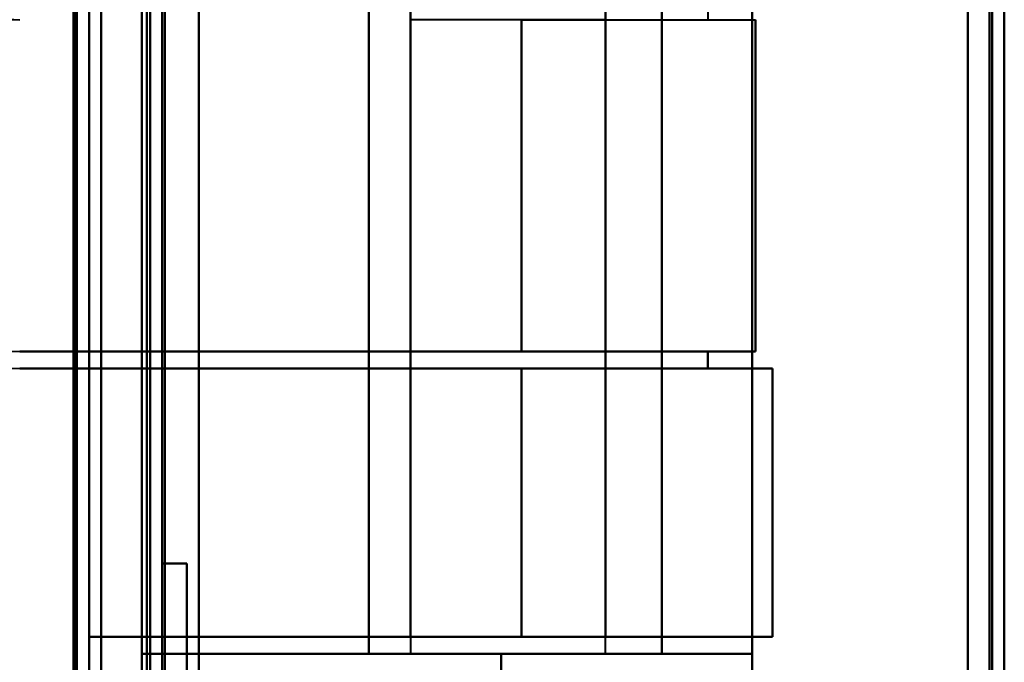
# Model space of a CAD drawing. Header units: millimetres. Extents: x -1442 to 3067, y -120 to 936.
# Tile 32 of 72: x 247 to 287, y 219 to 246. Entities that reach past the tile are written whole.
import ezdxf

# ---------------------------------------------------------------- set-up
doc = ezdxf.new("R2010")
doc.units = ezdxf.units.MM
doc.layers.add('A-GENM', color=13, linetype='Continuous', lineweight=40)
doc.layers.add('G-IMPT', color=8, linetype='Continuous', lineweight=40)

# ---------------------------------------------------------------- blocks, each defined once
blk = doc.blocks.new('NEXA 400 CALQUES_dwg-748074-Gauche')
at = {"layer": 'G-IMPT'}
for p, q in [((287, 128.972), (287, 862.772)), ((287, 128.972), (287, 862.772)), ((252, 862.272), (252, 129.472)), ((252, 862.272), (252, 129.472)), ((249.5, 129.472), (249.5, 827.272)), ((262.665, 258.072), (262.665, 219.672)), ((270.665, 219.672), (270.665, 258.072)), ((270.665, 245.672), (262.665, 245.672)), ((267.221, 245.672), (276.8, 245.672)), ((274.859, 245.672), (276.8, 245.672)), ((267.221, 232.072), (246.657, 232.072)), ((246.657, 232.072), (267.221, 232.072)), ((267.221, 232.072), (246.657, 232.072)), ((246.657, 232.072), (267.221, 232.072)), ((262.665, 232.072), (262.665, 231.372)), ((270.665, 232.072), (262.665, 232.072)), ((262.665, 232.072), (270.665, 232.072)), ((270.665, 232.072), (262.665, 232.072)), ((262.665, 232.072), (270.665, 232.072)), ((276.8, 232.072), (267.221, 232.072)), ((267.221, 232.072), (276.8, 232.072)), ((276.8, 232.072), (267.221, 232.072)), ((267.221, 232.072), (276.8, 232.072)), ((270.665, 231.372), (270.665, 232.072)), ((276.8, 232.072), (274.859, 232.072)), ((274.859, 232.072), (276.8, 232.072)), ((276.8, 232.072), (274.859, 232.072)), ((274.859, 232.072), (276.8, 232.072)), ((246.657, 231.372), (267.221, 231.372)), ((267.221, 231.372), (246.657, 231.372)), ((246.657, 231.372), (267.221, 231.372)), ((267.221, 231.372), (246.657, 231.372)), ((262.665, 231.372), (270.665, 231.372)), ((270.665, 231.372), (262.665, 231.372)), ((262.665, 231.372), (270.665, 231.372)), ((270.665, 231.372), (262.665, 231.372)), ((267.221, 231.372), (277.5, 231.372)), ((277.5, 231.372), (267.221, 231.372)), ((267.221, 231.372), (277.5, 231.372)), ((277.5, 231.372), (267.221, 231.372)), ((274.859, 231.372), (277.5, 231.372)), ((277.5, 231.372), (274.859, 231.372)), ((274.859, 231.372), (277.5, 231.372)), ((277.5, 231.372), (274.859, 231.372)), ((277.5, 220.372), (277.5, 231.372)), ((277.5, 220.372), (277.5, 231.372)), ((267.221, 220.372), (249.5, 220.372)), ((249.5, 220.372), (267.221, 220.372)), ((267.221, 220.372), (249.5, 220.372)), ((249.5, 220.372), (267.221, 220.372)), ((262.665, 220.372), (262.665, 219.672)), ((270.665, 220.372), (262.665, 220.372)), ((262.665, 220.372), (270.665, 220.372)), ((270.665, 220.372), (262.665, 220.372)), ((262.665, 220.372), (270.665, 220.372)), ((277.5, 220.372), (267.221, 220.372)), ((267.221, 220.372), (277.5, 220.372)), ((277.5, 220.372), (267.221, 220.372)), ((267.221, 220.372), (277.5, 220.372)), ((270.665, 219.672), (270.665, 220.372)), ((277.5, 220.372), (270.665, 220.372)), ((270.665, 220.372), (277.5, 220.372)), ((277.5, 220.372), (270.665, 220.372)), ((270.665, 220.372), (277.5, 220.372)), ((266.387, 219.672), (251.665, 219.672)), ((251.665, 219.672), (266.387, 219.672)), ((251.665, 219.672), (266.387, 219.672)), ((266.387, 219.672), (251.665, 219.672)), ((270.665, 219.672), (262.665, 219.672)), ((270.665, 219.672), (262.665, 219.672)), ((262.665, 219.672), (270.665, 219.672)), ((262.665, 219.672), (270.665, 219.672)), ((270.665, 219.672), (262.665, 219.672)), ((270.665, 219.672), (262.665, 219.672)), ((262.665, 219.672), (270.665, 219.672)), ((262.665, 219.672), (270.665, 219.672)), ((276.665, 219.672), (266.387, 219.672)), ((266.387, 219.672), (276.665, 219.672)), ((276.665, 219.672), (266.387, 219.672)), ((266.387, 219.672), (276.665, 219.672)), ((276.665, 209.372), (276.665, 219.672))]:
    blk.add_line(p, q, dxfattribs=at)
at = {"layer": 'G-IMPT', "flags": 128}
for points in [[(254, 128.972), (254, 312.422), (254, 495.872), (254, 679.322), (254, 862.772)], [(254, 862.772), (254, 679.322), (254, 495.872), (254, 312.422), (254, 128.972)], [(254, 862.772), (254, 679.322), (254, 495.872), (254, 312.422), (254, 128.972)], [(254, 128.972), (254, 312.422), (254, 495.872), (254, 679.322), (254, 862.772)], [(286.4, 862.772), (286.4, 679.322), (286.4, 495.872), (286.4, 312.422), (286.4, 128.972)], [(286.4, 128.972), (286.4, 312.422), (286.4, 495.872), (286.4, 679.322), (286.4, 862.772)], [(286.4, 128.972), (286.4, 312.422), (286.4, 495.872), (286.4, 679.322), (286.4, 862.772)], [(286.4, 862.772), (286.4, 679.322), (286.4, 495.872), (286.4, 312.422), (286.4, 128.972)], [(286.4, 128.972), (286.4, 312.422), (286.4, 495.872), (286.4, 679.322), (286.4, 862.772)], [(286.4, 862.772), (286.4, 679.322), (286.4, 495.872), (286.4, 312.422), (286.4, 128.972)], [(286.4, 128.972), (286.4, 312.422), (286.4, 495.872), (286.4, 679.322), (286.4, 862.772)], [(286.4, 862.772), (286.4, 679.322), (286.4, 495.872), (286.4, 312.422), (286.4, 128.972)], [(286.4, 128.972), (286.4, 312.422), (286.4, 495.872), (286.4, 679.322), (286.4, 862.772)], [(286.4, 862.772), (286.4, 679.322), (286.4, 495.872), (286.4, 312.422), (286.4, 128.972)], [(286.4, 862.772), (286.4, 679.322), (286.4, 495.872), (286.4, 312.422), (286.4, 128.972)], [(286.4, 128.972), (286.4, 312.422), (286.4, 495.872), (286.4, 679.322), (286.4, 862.772)], [(286.5, 862.772), (286.5, 679.322), (286.5, 495.872), (286.5, 312.422), (286.5, 128.972)], [(286.5, 128.972), (286.5, 312.422), (286.5, 495.872), (286.5, 679.322), (286.5, 862.772)], [(286.5, 128.972), (286.5, 312.422), (286.5, 495.872), (286.5, 679.322), (286.5, 862.772)], [(286.5, 862.772), (286.5, 679.322), (286.5, 495.872), (286.5, 312.422), (286.5, 128.972)], [(287, 128.972), (287, 312.422), (287, 495.872), (287, 679.322), (287, 862.772)], [(287, 862.772), (287, 679.322), (287, 495.872), (287, 312.422), (287, 128.972)], [(287, 128.972), (287, 312.422), (287, 495.872), (287, 679.322), (287, 862.772)], [(287, 862.772), (287, 679.322), (287, 495.872), (287, 312.422), (287, 128.972)], [(287, 862.772), (287, 679.322), (287, 495.872), (287, 312.422), (287, 128.972)], [(287, 862.772), (287, 679.322), (287, 495.872), (287, 312.422), (287, 128.972)], [(287, 128.972), (287, 312.422), (287, 495.872), (287, 679.322), (287, 862.772)], [(287, 128.972), (287, 312.422), (287, 495.872), (287, 679.322), (287, 862.772)], [(252, 129.472), (252, 312.672), (252, 495.872), (252, 679.072), (252, 862.272)], [(252, 862.272), (252, 679.072), (252, 495.872), (252, 312.672), (252, 129.472)], [(252, 129.472), (252, 312.672), (252, 495.872), (252, 679.072), (252, 862.272)], [(252, 862.272), (252, 679.072), (252, 495.872), (252, 312.672), (252, 129.472)], [(252, 129.472), (252, 312.672), (252, 495.872), (252, 679.072), (252, 862.272)], [(252, 862.272), (252, 679.072), (252, 495.872), (252, 312.672), (252, 129.472)], [(252, 129.472), (252, 312.672), (252, 495.872), (252, 679.072), (252, 862.272)], [(252, 862.272), (252, 679.072), (252, 495.872), (252, 312.672), (252, 129.472)], [(252.5, 862.272), (252.5, 679.072), (252.5, 495.872), (252.5, 312.672), (252.5, 129.472)], [(252.5, 129.472), (252.5, 312.672), (252.5, 495.872), (252.5, 679.072), (252.5, 862.272)], [(252.5, 129.472), (252.5, 312.672), (252.5, 495.872), (252.5, 679.072), (252.5, 862.272)], [(252.5, 862.272), (252.5, 679.072), (252.5, 495.872), (252.5, 312.672), (252.5, 129.472)], [(252.6, 862.272), (252.6, 679.072), (252.6, 495.872), (252.6, 312.672), (252.6, 129.472)], [(252.6, 129.472), (252.6, 312.672), (252.6, 495.872), (252.6, 679.072), (252.6, 862.272)], [(252.6, 129.472), (252.6, 312.672), (252.6, 495.872), (252.6, 679.072), (252.6, 862.272)], [(252.6, 862.272), (252.6, 679.072), (252.6, 495.872), (252.6, 312.672), (252.6, 129.472)], [(252.6, 862.272), (252.6, 679.072), (252.6, 495.872), (252.6, 312.672), (252.6, 129.472)], [(252.6, 129.472), (252.6, 312.672), (252.6, 495.872), (252.6, 679.072), (252.6, 862.272)], [(252.6, 862.272), (252.6, 679.072), (252.6, 495.872), (252.6, 312.672), (252.6, 129.472)], [(252.6, 129.472), (252.6, 312.672), (252.6, 495.872), (252.6, 679.072), (252.6, 862.272)], [(252.6, 862.272), (252.6, 679.072), (252.6, 495.872), (252.6, 312.672), (252.6, 129.472)], [(252.6, 129.472), (252.6, 312.672), (252.6, 495.872), (252.6, 679.072), (252.6, 862.272)], [(252.6, 129.472), (252.6, 312.672), (252.6, 495.872), (252.6, 679.072), (252.6, 862.272)], [(252.6, 862.272), (252.6, 679.072), (252.6, 495.872), (252.6, 312.672), (252.6, 129.472)], [(254, 862.272), (254, 679.072), (254, 495.872), (254, 312.672), (254, 129.472)], [(254, 862.272), (254, 679.072), (254, 495.872), (254, 312.672), (254, 129.472)], [(254, 129.472), (254, 312.672), (254, 495.872), (254, 679.072), (254, 862.272)], [(254, 129.472), (254, 312.672), (254, 495.872), (254, 679.072), (254, 862.272)], [(254, 862.272), (254, 679.072), (254, 495.872), (254, 312.672), (254, 129.472)], [(254, 129.472), (254, 312.672), (254, 495.872), (254, 679.072), (254, 862.272)], [(254, 129.472), (254, 312.672), (254, 495.872), (254, 679.072), (254, 862.272)], [(254, 862.272), (254, 679.072), (254, 495.872), (254, 312.672), (254, 129.472)], [(285.5, 129.472), (285.5, 312.672), (285.5, 495.872), (285.5, 679.072), (285.5, 862.272)], [(285.5, 862.272), (285.5, 679.072), (285.5, 495.872), (285.5, 312.672), (285.5, 129.472)], [(285.5, 862.272), (285.5, 679.072), (285.5, 495.872), (285.5, 312.672), (285.5, 129.472)], [(285.5, 129.472), (285.5, 312.672), (285.5, 495.872), (285.5, 679.072), (285.5, 862.272)], [(285.5, 129.472), (285.5, 312.672), (285.5, 495.872), (285.5, 679.072), (285.5, 862.272)], [(285.5, 129.472), (285.5, 312.672), (285.5, 495.872), (285.5, 679.072), (285.5, 862.272)], [(285.5, 862.272), (285.5, 679.072), (285.5, 495.872), (285.5, 312.672), (285.5, 129.472)], [(285.5, 862.272), (285.5, 679.072), (285.5, 495.872), (285.5, 312.672), (285.5, 129.472)], [(285.5, 129.472), (285.5, 312.672), (285.5, 495.872), (285.5, 679.072), (285.5, 862.272)], [(285.5, 862.272), (285.5, 679.072), (285.5, 495.872), (285.5, 312.672), (285.5, 129.472)], [(285.5, 129.472), (285.5, 312.672), (285.5, 495.872), (285.5, 679.072), (285.5, 862.272)], [(285.5, 862.272), (285.5, 679.072), (285.5, 495.872), (285.5, 312.672), (285.5, 129.472)], [(285.5, 862.272), (285.5, 679.072), (285.5, 495.872), (285.5, 312.672), (285.5, 129.472)], [(285.5, 129.472), (285.5, 312.672), (285.5, 495.872), (285.5, 679.072), (285.5, 862.272)], [(285.5, 862.272), (285.5, 679.072), (285.5, 495.872), (285.5, 312.672), (285.5, 129.472)], [(285.5, 129.472), (285.5, 312.672), (285.5, 495.872), (285.5, 679.072), (285.5, 862.272)], [(250, 827.772), (250, 653.072), (250, 478.372), (250, 303.672), (250, 128.972)], [(250, 128.972), (250, 303.672), (250, 478.372), (250, 653.072), (250, 827.772)], [(250, 128.972), (250, 303.672), (250, 478.372), (250, 653.072), (250, 827.772)], [(250, 827.772), (250, 653.072), (250, 478.372), (250, 303.672), (250, 128.972)], [(248.9, 129.472), (248.9, 303.922), (248.9, 478.372), (248.9, 652.822), (248.9, 827.272)], [(248.9, 161.372), (248.9, 327.847), (248.9, 494.322), (248.9, 660.797), (248.9, 827.272)], [(248.9, 827.272), (248.9, 660.797), (248.9, 494.322), (248.9, 327.847), (248.9, 161.372)], [(248.9, 827.272), (248.9, 652.822), (248.9, 478.372), (248.9, 303.922), (248.9, 129.472)], [(248.9, 161.372), (248.9, 327.847), (248.9, 494.322), (248.9, 660.797), (248.9, 827.272)], [(248.9, 827.272), (248.9, 660.797), (248.9, 494.322), (248.9, 327.847), (248.9, 161.372)], [(249, 827.272), (249, 652.822), (249, 478.372), (249, 303.922), (249, 129.472)], [(249, 129.472), (249, 303.922), (249, 478.372), (249, 652.822), (249, 827.272)], [(249.5, 827.272), (249.5, 652.822), (249.5, 478.372), (249.5, 303.922), (249.5, 129.472)], [(249.5, 129.472), (249.5, 303.922), (249.5, 478.372), (249.5, 652.822), (249.5, 827.272)], [(249.5, 827.272), (249.5, 652.822), (249.5, 478.372), (249.5, 303.922), (249.5, 129.472)], [(249.5, 129.472), (249.5, 303.922), (249.5, 478.372), (249.5, 652.822), (249.5, 827.272)], [(249.5, 129.472), (249.5, 303.922), (249.5, 478.372), (249.5, 652.822), (249.5, 827.272)], [(249.5, 129.472), (249.5, 303.922), (249.5, 478.372), (249.5, 652.822), (249.5, 827.272)], [(249.5, 827.272), (249.5, 652.822), (249.5, 478.372), (249.5, 303.922), (249.5, 129.472)], [(249.5, 827.272), (249.5, 652.822), (249.5, 478.372), (249.5, 303.922), (249.5, 129.472)], [(248.865, 206.072), (248.865, 222.472), (248.865, 238.872), (248.865, 255.272), (248.865, 271.672)], [(248.865, 271.672), (248.865, 255.272), (248.865, 238.872), (248.865, 222.472), (248.865, 206.072)], [(248.865, 271.672), (248.865, 255.272), (248.865, 238.872), (248.865, 222.472), (248.865, 206.072)], [(248.865, 271.672), (248.865, 255.272), (248.865, 238.872), (248.865, 222.472), (248.865, 206.072)], [(248.865, 206.072), (248.865, 222.472), (248.865, 238.872), (248.865, 255.272), (248.865, 271.672)], [(248.865, 206.072), (248.865, 222.472), (248.865, 238.872), (248.865, 255.272), (248.865, 271.672)], [(249, 206.072), (249, 222.472), (249, 238.872), (249, 255.272), (249, 271.672)], [(249, 271.672), (249, 255.272), (249, 238.872), (249, 222.472), (249, 206.072)], [(250, 206.072), (250, 222.472), (250, 238.872), (250, 255.272), (250, 271.672)], [(250, 271.672), (250, 255.272), (250, 238.872), (250, 222.472), (250, 206.072)], [(250, 271.672), (250, 255.272), (250, 238.872), (250, 222.472), (250, 206.072)], [(250, 206.072), (250, 222.472), (250, 238.872), (250, 255.272), (250, 271.672)], [(251.665, 271.672), (251.665, 255.272), (251.665, 238.872), (251.665, 222.472), (251.665, 206.072)], [(251.665, 206.072), (251.665, 222.472), (251.665, 238.872), (251.665, 255.272), (251.665, 271.672)], [(251.665, 271.672), (251.665, 255.272), (251.665, 238.872), (251.665, 222.472), (251.665, 206.072)], [(251.665, 206.072), (251.665, 222.472), (251.665, 238.872), (251.665, 255.272), (251.665, 271.672)], [(251.865, 206.072), (251.865, 222.472), (251.865, 238.872), (251.865, 255.272), (251.865, 271.672)], [(251.865, 271.672), (251.865, 255.272), (251.865, 238.872), (251.865, 222.472), (251.865, 206.072)], [(251.865, 206.072), (251.865, 222.472), (251.865, 238.872), (251.865, 255.272), (251.865, 271.672)], [(251.865, 271.672), (251.865, 255.272), (251.865, 238.872), (251.865, 222.472), (251.865, 206.072)], [(251.865, 206.072), (251.865, 222.472), (251.865, 238.872), (251.865, 255.272), (251.865, 271.672)], [(251.865, 206.072), (251.865, 222.472), (251.865, 238.872), (251.865, 255.272), (251.865, 271.672)], [(251.865, 271.672), (251.865, 255.272), (251.865, 238.872), (251.865, 222.472), (251.865, 206.072)], [(251.865, 271.672), (251.865, 255.272), (251.865, 238.872), (251.865, 222.472), (251.865, 206.072)], [(254, 271.672), (254, 255.272), (254, 238.872), (254, 222.472), (254, 206.072)], [(254, 206.072), (254, 222.472), (254, 238.872), (254, 255.272), (254, 271.672)], [(254, 271.672), (254, 255.272), (254, 238.872), (254, 222.472), (254, 206.072)], [(254, 206.072), (254, 222.472), (254, 238.872), (254, 255.272), (254, 271.672)], [(276.665, 209.372), (276.665, 224.122), (276.665, 238.872), (276.665, 253.622), (276.665, 268.372)], [(276.665, 209.372), (276.665, 224.122), (276.665, 238.872), (276.665, 253.622), (276.665, 268.372)], [(276.665, 268.372), (276.665, 253.622), (276.665, 238.872), (276.665, 224.122), (276.665, 209.372)], [(276.665, 268.372), (276.665, 253.622), (276.665, 238.872), (276.665, 224.122), (276.665, 209.372)], [(251.665, 258.072), (251.665, 248.472), (251.665, 238.872), (251.665, 229.272), (251.665, 219.672)], [(251.665, 219.672), (251.665, 229.272), (251.665, 238.872), (251.665, 248.472), (251.665, 258.072)], [(251.665, 258.072), (251.665, 248.472), (251.665, 238.872), (251.665, 229.272), (251.665, 219.672)], [(251.665, 219.672), (251.665, 229.272), (251.665, 238.872), (251.665, 248.472), (251.665, 258.072)], [(260.965, 219.672), (260.965, 229.272), (260.965, 238.872), (260.965, 248.472), (260.965, 258.072)], [(260.965, 258.072), (260.965, 248.472), (260.965, 238.872), (260.965, 229.272), (260.965, 219.672)], [(260.965, 258.072), (260.965, 248.472), (260.965, 238.872), (260.965, 229.272), (260.965, 219.672)], [(260.965, 219.672), (260.965, 229.272), (260.965, 238.872), (260.965, 248.472), (260.965, 258.072)], [(260.965, 258.072), (260.965, 248.472), (260.965, 238.872), (260.965, 229.272), (260.965, 219.672)], [(260.965, 258.072), (260.965, 248.472), (260.965, 238.872), (260.965, 229.272), (260.965, 219.672)], [(260.965, 219.672), (260.965, 229.272), (260.965, 238.872), (260.965, 248.472), (260.965, 258.072)], [(260.965, 219.672), (260.965, 229.272), (260.965, 238.872), (260.965, 248.472), (260.965, 258.072)], [(272.965, 219.672), (272.965, 229.272), (272.965, 238.872), (272.965, 248.472), (272.965, 258.072)], [(272.965, 258.072), (272.965, 248.472), (272.965, 238.872), (272.965, 229.272), (272.965, 219.672)], [(272.965, 219.672), (272.965, 229.272), (272.965, 238.872), (272.965, 248.472), (272.965, 258.072)], [(272.965, 258.072), (272.965, 248.472), (272.965, 238.872), (272.965, 229.272), (272.965, 219.672)], [(272.965, 219.672), (272.965, 229.272), (272.965, 238.872), (272.965, 248.472), (272.965, 258.072)], [(272.965, 219.672), (272.965, 229.272), (272.965, 238.872), (272.965, 248.472), (272.965, 258.072)], [(272.965, 258.072), (272.965, 248.472), (272.965, 238.872), (272.965, 229.272), (272.965, 219.672)], [(272.965, 258.072), (272.965, 248.472), (272.965, 238.872), (272.965, 229.272), (272.965, 219.672)], [(276.665, 219.672), (276.665, 229.272), (276.665, 238.872), (276.665, 248.472), (276.665, 258.072)], [(276.665, 258.072), (276.665, 248.472), (276.665, 238.872), (276.665, 229.272), (276.665, 219.672)], [(276.665, 258.072), (276.665, 248.472), (276.665, 238.872), (276.665, 229.272), (276.665, 219.672)], [(276.665, 219.672), (276.665, 229.272), (276.665, 238.872), (276.665, 248.472), (276.665, 258.072)], [(262.665, 220.372), (262.665, 229.622), (262.665, 238.872), (262.665, 248.122), (262.665, 257.372)], [(262.665, 257.372), (262.665, 248.122), (262.665, 238.872), (262.665, 229.622), (262.665, 220.372)], [(262.665, 220.372), (262.665, 229.622), (262.665, 238.872), (262.665, 248.122), (262.665, 257.372)], [(262.665, 257.372), (262.665, 248.122), (262.665, 238.872), (262.665, 229.622), (262.665, 220.372)], [(270.665, 220.372), (270.665, 229.622), (270.665, 238.872), (270.665, 248.122), (270.665, 257.372)], [(270.665, 257.372), (270.665, 248.122), (270.665, 238.872), (270.665, 229.622), (270.665, 220.372)], [(270.665, 257.372), (270.665, 248.122), (270.665, 238.872), (270.665, 229.622), (270.665, 220.372)], [(270.665, 220.372), (270.665, 229.622), (270.665, 238.872), (270.665, 248.122), (270.665, 257.372)], [(262.665, 246.372), (262.665, 246.197), (262.665, 246.022), (262.665, 245.847), (262.665, 245.672)], [(262.665, 245.672), (262.665, 245.847), (262.665, 246.022), (262.665, 246.197), (262.665, 246.372)], [(270.665, 245.672), (270.665, 245.847), (270.665, 246.022), (270.665, 246.197), (270.665, 246.372)], [(274.859, 246.372), (274.859, 246.197), (274.859, 246.022), (274.859, 245.847), (274.859, 245.672)], [(262.665, 245.672), (262.665, 242.272), (262.665, 238.872), (262.665, 235.472), (262.665, 232.072)], [(262.665, 232.072), (262.665, 235.472), (262.665, 238.872), (262.665, 242.272), (262.665, 245.672)], [(262.665, 232.072), (262.665, 235.472), (262.665, 238.872), (262.665, 242.272), (262.665, 245.672)], [(262.665, 245.672), (262.665, 242.272), (262.665, 238.872), (262.665, 235.472), (262.665, 232.072)], [(267.221, 232.072), (267.221, 235.472), (267.221, 238.872), (267.221, 242.272), (267.221, 245.672)], [(267.221, 245.672), (267.221, 242.272), (267.221, 238.872), (267.221, 235.472), (267.221, 232.072)], [(267.221, 245.672), (267.221, 242.272), (267.221, 238.872), (267.221, 235.472), (267.221, 232.072)], [(267.221, 232.072), (267.221, 235.472), (267.221, 238.872), (267.221, 242.272), (267.221, 245.672)], [(270.665, 232.072), (270.665, 235.472), (270.665, 238.872), (270.665, 242.272), (270.665, 245.672)], [(270.665, 245.672), (270.665, 242.272), (270.665, 238.872), (270.665, 235.472), (270.665, 232.072)], [(270.665, 245.672), (270.665, 242.272), (270.665, 238.872), (270.665, 235.472), (270.665, 232.072)], [(270.665, 232.072), (270.665, 235.472), (270.665, 238.872), (270.665, 242.272), (270.665, 245.672)], [(276.8, 232.072), (276.8, 235.472), (276.8, 238.872), (276.8, 242.272), (276.8, 245.672)], [(276.8, 232.072), (276.8, 235.472), (276.8, 238.872), (276.8, 242.272), (276.8, 245.672)], [(276.8, 245.672), (276.8, 242.272), (276.8, 238.872), (276.8, 235.472), (276.8, 232.072)], [(276.8, 245.672), (276.8, 242.272), (276.8, 238.872), (276.8, 235.472), (276.8, 232.072)], [(276.8, 245.672), (276.8, 242.272), (276.8, 238.872), (276.8, 235.472), (276.8, 232.072)], [(276.8, 245.672), (276.8, 242.272), (276.8, 238.872), (276.8, 235.472), (276.8, 232.072)], [(276.8, 232.072), (276.8, 235.472), (276.8, 238.872), (276.8, 242.272), (276.8, 245.672)], [(276.8, 232.072), (276.8, 235.472), (276.8, 238.872), (276.8, 242.272), (276.8, 245.672)], [(246.657, 232.072), (250.659, 232.072), (254.661, 232.072), (258.663, 232.072), (262.665, 232.072)], [(262.665, 232.072), (258.663, 232.072), (254.661, 232.072), (250.659, 232.072), (246.657, 232.072)], [(246.657, 232.072), (250.659, 232.072), (254.661, 232.072), (258.663, 232.072), (262.665, 232.072)], [(262.665, 232.072), (258.663, 232.072), (254.661, 232.072), (250.659, 232.072), (246.657, 232.072)], [(262.665, 232.072), (262.665, 231.897), (262.665, 231.722), (262.665, 231.547), (262.665, 231.372)], [(262.665, 231.372), (262.665, 231.547), (262.665, 231.722), (262.665, 231.897), (262.665, 232.072)], [(262.665, 232.072), (262.665, 231.897), (262.665, 231.722), (262.665, 231.547), (262.665, 231.372)], [(262.665, 231.372), (262.665, 231.547), (262.665, 231.722), (262.665, 231.897), (262.665, 232.072)], [(270.665, 232.072), (270.665, 231.897), (270.665, 231.722), (270.665, 231.547), (270.665, 231.372)], [(274.859, 232.072), (273.811, 232.072), (272.762, 232.072), (271.714, 232.072), (270.665, 232.072)], [(270.665, 231.372), (270.665, 231.547), (270.665, 231.722), (270.665, 231.897), (270.665, 232.072)], [(270.665, 232.072), (271.714, 232.072), (272.762, 232.072), (273.811, 232.072), (274.859, 232.072)], [(270.665, 231.372), (270.665, 231.547), (270.665, 231.722), (270.665, 231.897), (270.665, 232.072)], [(270.665, 232.072), (271.714, 232.072), (272.762, 232.072), (273.811, 232.072), (274.859, 232.072)], [(274.859, 232.072), (273.811, 232.072), (272.762, 232.072), (271.714, 232.072), (270.665, 232.072)], [(270.665, 232.072), (270.665, 231.897), (270.665, 231.722), (270.665, 231.547), (270.665, 231.372)], [(274.859, 231.372), (274.859, 231.547), (274.859, 231.722), (274.859, 231.897), (274.859, 232.072)], [(274.859, 232.072), (274.859, 231.897), (274.859, 231.722), (274.859, 231.547), (274.859, 231.372)], [(274.859, 231.372), (274.859, 231.547), (274.859, 231.722), (274.859, 231.897), (274.859, 232.072)], [(274.859, 232.072), (274.859, 231.897), (274.859, 231.722), (274.859, 231.547), (274.859, 231.372)], [(262.665, 231.372), (258.663, 231.372), (254.661, 231.372), (250.659, 231.372), (246.657, 231.372)], [(246.657, 231.372), (250.659, 231.372), (254.661, 231.372), (258.663, 231.372), (262.665, 231.372)], [(262.665, 231.372), (258.663, 231.372), (254.661, 231.372), (250.659, 231.372), (246.657, 231.372)], [(246.657, 231.372), (250.659, 231.372), (254.661, 231.372), (258.663, 231.372), (262.665, 231.372)], [(262.665, 231.372), (262.665, 228.622), (262.665, 225.872), (262.665, 223.122), (262.665, 220.372)], [(262.665, 220.372), (262.665, 223.122), (262.665, 225.872), (262.665, 228.622), (262.665, 231.372)], [(262.665, 220.372), (262.665, 223.122), (262.665, 225.872), (262.665, 228.622), (262.665, 231.372)], [(262.665, 231.372), (262.665, 228.622), (262.665, 225.872), (262.665, 223.122), (262.665, 220.372)], [(267.221, 231.372), (267.221, 228.622), (267.221, 225.872), (267.221, 223.122), (267.221, 220.372)], [(267.221, 220.372), (267.221, 223.122), (267.221, 225.872), (267.221, 228.622), (267.221, 231.372)], [(267.221, 231.372), (267.221, 228.622), (267.221, 225.872), (267.221, 223.122), (267.221, 220.372)], [(267.221, 220.372), (267.221, 223.122), (267.221, 225.872), (267.221, 228.622), (267.221, 231.372)], [(270.665, 231.372), (271.714, 231.372), (272.762, 231.372), (273.811, 231.372), (274.859, 231.372)], [(270.665, 220.372), (270.665, 223.122), (270.665, 225.872), (270.665, 228.622), (270.665, 231.372)], [(274.859, 231.372), (273.811, 231.372), (272.762, 231.372), (271.714, 231.372), (270.665, 231.372)], [(270.665, 231.372), (270.665, 228.622), (270.665, 225.872), (270.665, 223.122), (270.665, 220.372)], [(274.859, 231.372), (273.811, 231.372), (272.762, 231.372), (271.714, 231.372), (270.665, 231.372)], [(270.665, 231.372), (270.665, 228.622), (270.665, 225.872), (270.665, 223.122), (270.665, 220.372)], [(270.665, 231.372), (271.714, 231.372), (272.762, 231.372), (273.811, 231.372), (274.859, 231.372)], [(270.665, 220.372), (270.665, 223.122), (270.665, 225.872), (270.665, 228.622), (270.665, 231.372)], [(277.5, 220.372), (277.5, 223.122), (277.5, 225.872), (277.5, 228.622), (277.5, 231.372)], [(277.5, 231.372), (277.5, 228.622), (277.5, 225.872), (277.5, 223.122), (277.5, 220.372)], [(277.5, 220.372), (277.5, 223.122), (277.5, 225.872), (277.5, 228.622), (277.5, 231.372)], [(277.5, 231.372), (277.5, 228.622), (277.5, 225.872), (277.5, 223.122), (277.5, 220.372)], [(277.5, 231.372), (277.5, 228.622), (277.5, 225.872), (277.5, 223.122), (277.5, 220.372)], [(277.5, 231.372), (277.5, 228.622), (277.5, 225.872), (277.5, 223.122), (277.5, 220.372)], [(277.5, 220.372), (277.5, 223.122), (277.5, 225.872), (277.5, 228.622), (277.5, 231.372)], [(277.5, 220.372), (277.5, 223.122), (277.5, 225.872), (277.5, 228.622), (277.5, 231.372)], [(252.5, 163.372), (252.5, 178.372), (252.5, 193.372), (252.5, 208.372), (252.5, 223.372)], [(252.5, 223.372), (252.75, 223.372), (253, 223.372), (253.25, 223.372), (253.5, 223.372)], [(253.5, 223.372), (253.25, 223.372), (253, 223.372), (252.75, 223.372), (252.5, 223.372)], [(252.5, 223.372), (252.75, 223.372), (253, 223.372), (253.25, 223.372), (253.5, 223.372)], [(253.5, 223.372), (253.25, 223.372), (253, 223.372), (252.75, 223.372), (252.5, 223.372)], [(252.5, 223.372), (252.5, 208.372), (252.5, 193.372), (252.5, 178.372), (252.5, 163.372)], [(252.5, 163.372), (252.5, 178.372), (252.5, 193.372), (252.5, 208.372), (252.5, 223.372)], [(252.5, 223.372), (252.5, 208.372), (252.5, 193.372), (252.5, 178.372), (252.5, 163.372)], [(253.5, 223.372), (253.5, 208.372), (253.5, 193.372), (253.5, 178.372), (253.5, 163.372)], [(253.5, 163.372), (253.5, 178.372), (253.5, 193.372), (253.5, 208.372), (253.5, 223.372)], [(253.5, 223.372), (253.5, 208.372), (253.5, 193.372), (253.5, 178.372), (253.5, 163.372)], [(253.5, 163.372), (253.5, 178.372), (253.5, 193.372), (253.5, 208.372), (253.5, 223.372)], [(249.5, 205.372), (249.5, 209.122), (249.5, 212.872), (249.5, 216.622), (249.5, 220.372)], [(249.5, 205.372), (249.5, 209.122), (249.5, 212.872), (249.5, 216.622), (249.5, 220.372)], [(249.5, 220.372), (249.5, 216.622), (249.5, 212.872), (249.5, 209.122), (249.5, 205.372)], [(249.5, 220.372), (252.791, 220.372), (256.083, 220.372), (259.374, 220.372), (262.665, 220.372)], [(262.665, 220.372), (259.374, 220.372), (256.083, 220.372), (252.791, 220.372), (249.5, 220.372)], [(249.5, 220.372), (249.5, 216.622), (249.5, 212.872), (249.5, 209.122), (249.5, 205.372)], [(249.5, 220.372), (249.5, 216.622), (249.5, 212.872), (249.5, 209.122), (249.5, 205.372)], [(249.5, 205.372), (249.5, 209.122), (249.5, 212.872), (249.5, 216.622), (249.5, 220.372)], [(249.5, 205.372), (249.5, 209.122), (249.5, 212.872), (249.5, 216.622), (249.5, 220.372)], [(249.5, 220.372), (252.791, 220.372), (256.083, 220.372), (259.374, 220.372), (262.665, 220.372)], [(249.5, 220.372), (249.5, 216.622), (249.5, 212.872), (249.5, 209.122), (249.5, 205.372)], [(262.665, 220.372), (259.374, 220.372), (256.083, 220.372), (252.791, 220.372), (249.5, 220.372)], [(251.665, 219.672), (253.99, 219.672), (256.315, 219.672), (258.64, 219.672), (260.965, 219.672)], [(260.965, 219.672), (258.64, 219.672), (256.315, 219.672), (253.99, 219.672), (251.665, 219.672)], [(251.665, 219.672), (251.665, 216.272), (251.665, 212.872), (251.665, 209.472), (251.665, 206.072)], [(251.665, 206.072), (251.665, 209.472), (251.665, 212.872), (251.665, 216.272), (251.665, 219.672)], [(251.665, 219.672), (251.665, 216.272), (251.665, 212.872), (251.665, 209.472), (251.665, 206.072)], [(251.665, 206.072), (251.665, 209.472), (251.665, 212.872), (251.665, 216.272), (251.665, 219.672)], [(260.965, 219.672), (258.64, 219.672), (256.315, 219.672), (253.99, 219.672), (251.665, 219.672)], [(251.665, 219.672), (253.99, 219.672), (256.315, 219.672), (258.64, 219.672), (260.965, 219.672)], [(260.965, 219.672), (263.965, 219.672), (266.965, 219.672), (269.965, 219.672), (272.965, 219.672)], [(272.965, 219.672), (269.965, 219.672), (266.965, 219.672), (263.965, 219.672), (260.965, 219.672)], [(260.965, 219.672), (263.965, 219.672), (266.965, 219.672), (269.965, 219.672), (272.965, 219.672)], [(272.965, 219.672), (269.965, 219.672), (266.965, 219.672), (263.965, 219.672), (260.965, 219.672)], [(266.387, 218.499), (266.387, 218.792), (266.387, 219.085), (266.387, 219.379), (266.387, 219.672)], [(266.387, 219.672), (266.387, 219.379), (266.387, 219.085), (266.387, 218.792), (266.387, 218.499)], [(266.387, 219.672), (266.387, 219.379), (266.387, 219.085), (266.387, 218.792), (266.387, 218.499)], [(266.387, 218.499), (266.387, 218.792), (266.387, 219.085), (266.387, 219.379), (266.387, 219.672)], [(272.965, 219.672), (273.89, 219.672), (274.815, 219.672), (275.74, 219.672), (276.665, 219.672)], [(276.665, 219.672), (275.74, 219.672), (274.815, 219.672), (273.89, 219.672), (272.965, 219.672)], [(276.665, 219.672), (275.74, 219.672), (274.815, 219.672), (273.89, 219.672), (272.965, 219.672)], [(272.965, 219.672), (273.89, 219.672), (274.815, 219.672), (275.74, 219.672), (276.665, 219.672)], [(276.665, 219.672), (276.665, 217.097), (276.665, 214.522), (276.665, 211.947), (276.665, 209.372)], [(276.665, 209.372), (276.665, 211.947), (276.665, 214.522), (276.665, 217.097), (276.665, 219.672)], [(276.665, 219.672), (276.665, 217.097), (276.665, 214.522), (276.665, 211.947), (276.665, 209.372)], [(276.665, 209.372), (276.665, 211.947), (276.665, 214.522), (276.665, 217.097), (276.665, 219.672)]]:
    blk.add_lwpolyline(points, dxfattribs=at)
at = {"layer": 'G-IMPT'}
for radius, end in [(10.7, 172.8167), (10, 174.5188)]:
    blk.add_arc((246.657, 221.372), radius, 90, end, dxfattribs=at)
blk.add_open_spline([(236.006, 255.35), (236.134, 254.014), (236.71, 252.062), (238.101, 249.85), (239.419, 248.41), (241.011, 247.21), (243.391, 246.034), (245.352, 245.672), (246.657, 245.672)], degree=3, knots=[0, 0, 0, 0, 0.25, 0.375, 0.5, 0.625, 0.75, 1, 1, 1, 1], dxfattribs=at)
blk = doc.blocks.new('Maintenance r21 - Maintenance r21-748144-Gauche')
at = {"layer": 'A-GENM'}
for p, q in [((287, 0), (287, 862.872)), ((287, 862.872), (287, 0))]:
    blk.add_line(p, q, dxfattribs=at)

msp = doc.modelspace()

# ---------------------------------------------------------------- block references
at = {"layer": 'A-GENM'}
msp.add_blockref('Maintenance r21 - Maintenance r21-748144-Gauche', (0, 0), dxfattribs=at)
at = {"layer": 'G-IMPT'}
msp.add_blockref('NEXA 400 CALQUES_dwg-748074-Gauche', (0, 0), dxfattribs=at)

doc.saveas('drawing.dxf')
